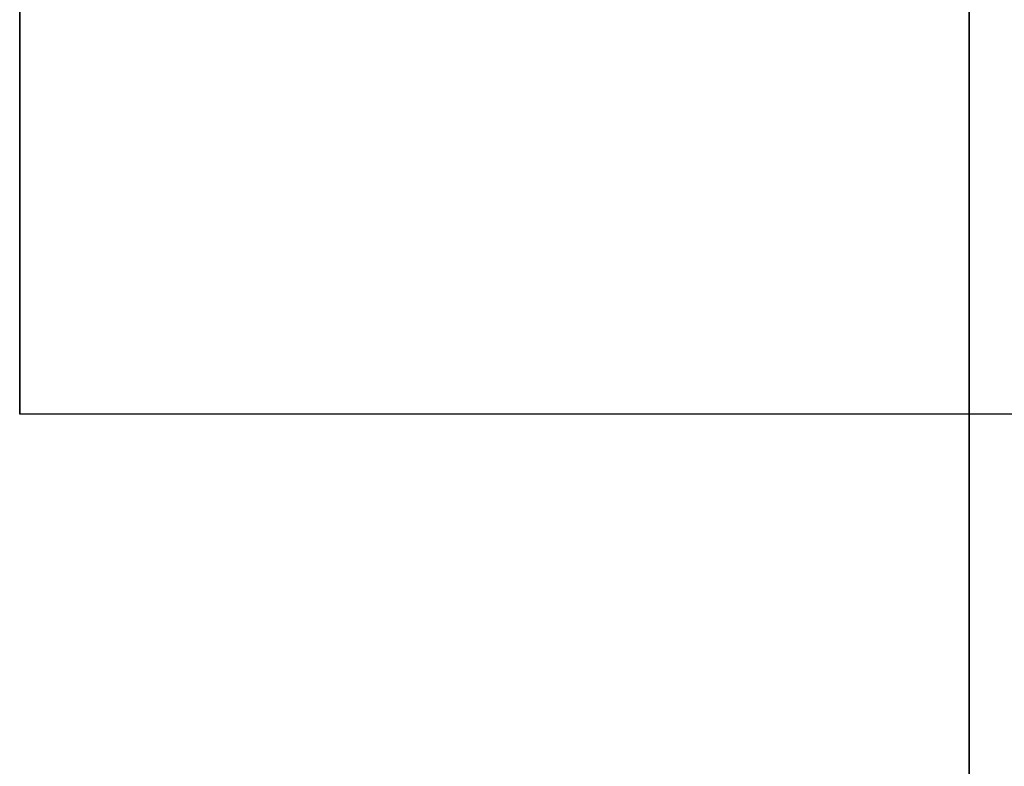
# Model space of a CAD drawing. Header units: millimetres. Extents: x 490 to 915, y -40 to 150.
# Tile 6 of 70: x 495.6 to 498.23, y -0.44 to 1.56. Entities that reach past the tile are written whole.
import ezdxf

# ---------------------------------------------------------------- set-up
doc = ezdxf.new("R2010")
doc.units = ezdxf.units.MM
doc.layers.add('Volume', color=7, linetype='Continuous', true_color=0x000000)

msp = doc.modelspace()

# ---------------------------------------------------------------- linework, layer by layer
at = {"layer": 'Volume'}
for p, q in [((498.1396, -40, -550), (498.1396, 150, -550)), ((495.5989, 5.5, 131.4688), (495.5989, 0.5, 131.4688)), ((495.5989, 5.5, 48.4688), (495.5989, 0.5, 48.4688)), ((495.5989, 5.5, -34.5312), (495.5989, 0.5, -34.5312)), ((495.5989, 5.5, -117.5312), (495.5989, 0.5, -117.5312)), ((495.5989, 5.5, -200.5312), (495.5989, 0.5, -200.5312)), ((495.5989, 5.5, -283.5312), (495.5989, 0.5, -283.5312)), ((495.5989, 5.5, -366.5312), (495.5989, 0.5, -366.5312)), ((495.5989, 5.5, -449.5312), (495.5989, 0.5, -449.5312)), ((498.1396, 2.1119, 294.2048), (498.1396, -0.0638, 293.2152)), ((495.5989, 1.5552, 133.5091), (495.5989, 1.6269, 133.558)), ((495.5989, 1.5552, 129.4286), (495.5989, 1.4853, 129.4799)), ((495.5989, 1.4853, 133.4577), (495.5989, 1.5552, 133.5091)), ((495.5989, 1.5552, 46.4286), (495.5989, 1.4853, 46.4799)), ((495.5989, 1.4853, 50.4577), (495.5989, 1.5552, 50.5091)), ((495.5989, 1.5552, -36.5714), (495.5989, 1.4853, -36.5201)), ((495.5989, 1.4853, -32.5423), (495.5989, 1.5552, -32.4909)), ((495.5989, 1.5552, -119.5714), (495.5989, 1.4853, -119.5201)), ((495.5989, 1.4853, -115.5423), (495.5989, 1.5552, -115.4909)), ((495.5989, 1.5552, -202.5714), (495.5989, 1.4853, -202.5201)), ((495.5989, 1.4853, -198.5423), (495.5989, 1.5552, -198.4909)), ((495.5989, 1.5552, -285.5714), (495.5989, 1.4853, -285.5201)), ((495.5989, 1.4853, -281.5423), (495.5989, 1.5552, -281.4909)), ((495.5989, 1.5552, -368.5714), (495.5989, 1.4853, -368.5201)), ((495.5989, 1.4853, -364.5423), (495.5989, 1.5552, -364.4909)), ((495.5989, 1.5552, -451.5714), (495.5989, 1.4853, -451.5201)), ((495.5989, 1.4853, -447.5423), (495.5989, 1.5552, -447.4909)), ((495.5989, 1.4853, 129.4799), (495.5989, 1.4172, 129.5337)), ((495.5989, 1.4172, 133.4039), (495.5989, 1.4853, 133.4577)), ((495.5989, 1.4853, 46.4799), (495.5989, 1.4172, 46.5337)), ((495.5989, 1.4172, 50.4039), (495.5989, 1.4853, 50.4577)), ((495.5989, 1.4853, -36.5201), (495.5989, 1.4172, -36.4663)), ((495.5989, 1.4172, -32.5961), (495.5989, 1.4853, -32.5423)), ((495.5989, 1.4853, -119.5201), (495.5989, 1.4172, -119.4663)), ((495.5989, 1.4172, -115.5961), (495.5989, 1.4853, -115.5423)), ((495.5989, 1.4853, -202.5201), (495.5989, 1.4172, -202.4663)), ((495.5989, 1.4172, -198.5961), (495.5989, 1.4853, -198.5423)), ((495.5989, 1.4853, -285.5201), (495.5989, 1.4172, -285.4663)), ((495.5989, 1.4172, -281.5961), (495.5989, 1.4853, -281.5423)), ((495.5989, 1.4853, -368.5201), (495.5989, 1.4172, -368.4663)), ((495.5989, 1.4172, -364.5961), (495.5989, 1.4853, -364.5423)), ((495.5989, 1.4853, -451.5201), (495.5989, 1.4172, -451.4663)), ((495.5989, 1.4172, -447.5961), (495.5989, 1.4853, -447.5423)), ((495.5989, 1.4172, 129.5337), (495.5989, 1.351, 129.5898)), ((495.5989, 1.351, 133.3478), (495.5989, 1.4172, 133.4039)), ((495.5989, 1.4172, 46.5337), (495.5989, 1.351, 46.5898)), ((495.5989, 1.351, 50.3478), (495.5989, 1.4172, 50.4039)), ((495.5989, 1.4172, -36.4663), (495.5989, 1.351, -36.4102)), ((495.5989, 1.351, -32.6522), (495.5989, 1.4172, -32.5961)), ((495.5989, 1.4172, -119.4663), (495.5989, 1.351, -119.4102)), ((495.5989, 1.351, -115.6522), (495.5989, 1.4172, -115.5961)), ((495.5989, 1.4172, -202.4663), (495.5989, 1.351, -202.4102)), ((495.5989, 1.351, -198.6522), (495.5989, 1.4172, -198.5961)), ((495.5989, 1.4172, -285.4663), (495.5989, 1.351, -285.4102)), ((495.5989, 1.351, -281.6522), (495.5989, 1.4172, -281.5961)), ((495.5989, 1.4172, -368.4663), (495.5989, 1.351, -368.4102)), ((495.5989, 1.351, -364.6522), (495.5989, 1.4172, -364.5961)), ((495.5989, 1.4172, -451.4663), (495.5989, 1.351, -451.4102)), ((495.5989, 1.351, -447.6522), (495.5989, 1.4172, -447.5961)), ((495.5989, 1.351, 129.5898), (495.5989, 1.2867, 129.6482)), ((495.5989, 1.2867, 133.2894), (495.5989, 1.351, 133.3478)), ((495.5989, 1.351, 46.5898), (495.5989, 1.2867, 46.6482)), ((495.5989, 1.2867, 50.2894), (495.5989, 1.351, 50.3478)), ((495.5989, 1.351, -36.4102), (495.5989, 1.2867, -36.3518)), ((495.5989, 1.2867, -32.7106), (495.5989, 1.351, -32.6522)), ((495.5989, 1.351, -119.4102), (495.5989, 1.2867, -119.3518)), ((495.5989, 1.2867, -115.7106), (495.5989, 1.351, -115.6522)), ((495.5989, 1.351, -202.4102), (495.5989, 1.2867, -202.3518)), ((495.5989, 1.2867, -198.7106), (495.5989, 1.351, -198.6522)), ((495.5989, 1.351, -285.4102), (495.5989, 1.2867, -285.3518)), ((495.5989, 1.2867, -281.7106), (495.5989, 1.351, -281.6522)), ((495.5989, 1.351, -368.4102), (495.5989, 1.2867, -368.3518)), ((495.5989, 1.2867, -364.7106), (495.5989, 1.351, -364.6522)), ((495.5989, 1.351, -451.4102), (495.5989, 1.2867, -451.3518)), ((495.5989, 1.2867, -447.7106), (495.5989, 1.351, -447.6522)), ((495.5989, 1.2867, 129.6482), (495.5989, 1.2246, 129.7087)), ((495.5989, 1.2246, 133.2289), (495.5989, 1.2867, 133.2894)), ((495.5989, 1.2867, 46.6482), (495.5989, 1.2246, 46.7087)), ((495.5989, 1.2246, 50.2289), (495.5989, 1.2867, 50.2894)), ((495.5989, 1.2867, -36.3518), (495.5989, 1.2246, -36.2913)), ((495.5989, 1.2246, -32.7711), (495.5989, 1.2867, -32.7106)), ((495.5989, 1.2867, -119.3518), (495.5989, 1.2246, -119.2913)), ((495.5989, 1.2246, -115.7711), (495.5989, 1.2867, -115.7106)), ((495.5989, 1.2867, -202.3518), (495.5989, 1.2246, -202.2913)), ((495.5989, 1.2246, -198.7711), (495.5989, 1.2867, -198.7106)), ((495.5989, 1.2867, -285.3518), (495.5989, 1.2246, -285.2913)), ((495.5989, 1.2246, -281.7711), (495.5989, 1.2867, -281.7106)), ((495.5989, 1.2867, -368.3518), (495.5989, 1.2246, -368.2913)), ((495.5989, 1.2246, -364.7711), (495.5989, 1.2867, -364.7106)), ((495.5989, 1.2867, -451.3518), (495.5989, 1.2246, -451.2913)), ((495.5989, 1.2246, -447.7711), (495.5989, 1.2867, -447.7106)), ((495.5989, 1.2246, 129.7087), (495.5989, 1.1646, 129.7714)), ((495.5989, 1.1646, 133.1662), (495.5989, 1.2246, 133.2289)), ((495.5989, 1.2246, 46.7087), (495.5989, 1.1646, 46.7714)), ((495.5989, 1.1646, 50.1662), (495.5989, 1.2246, 50.2289)), ((495.5989, 1.2246, -36.2913), (495.5989, 1.1646, -36.2286)), ((495.5989, 1.1646, -32.8338), (495.5989, 1.2246, -32.7711)), ((495.5989, 1.2246, -119.2913), (495.5989, 1.1646, -119.2286)), ((495.5989, 1.1646, -115.8338), (495.5989, 1.2246, -115.7711)), ((495.5989, 1.2246, -202.2913), (495.5989, 1.1646, -202.2286)), ((495.5989, 1.1646, -198.8338), (495.5989, 1.2246, -198.7711)), ((495.5989, 1.2246, -285.2913), (495.5989, 1.1646, -285.2286)), ((495.5989, 1.1646, -281.8338), (495.5989, 1.2246, -281.7711)), ((495.5989, 1.2246, -368.2913), (495.5989, 1.1646, -368.2286)), ((495.5989, 1.1646, -364.8338), (495.5989, 1.2246, -364.7711)), ((495.5989, 1.2246, -451.2913), (495.5989, 1.1646, -451.2286)), ((495.5989, 1.1646, -447.8338), (495.5989, 1.2246, -447.7711)), ((495.5989, 1.1646, 129.7714), (495.5989, 1.1068, 129.8361)), ((495.5989, 1.1068, 133.1015), (495.5989, 1.1646, 133.1662)), ((495.5989, 1.1646, 46.7714), (495.5989, 1.1068, 46.8361)), ((495.5989, 1.1068, 50.1015), (495.5989, 1.1646, 50.1662)), ((495.5989, 1.1646, -36.2286), (495.5989, 1.1068, -36.1639)), ((495.5989, 1.1068, -32.8985), (495.5989, 1.1646, -32.8338)), ((495.5989, 1.1646, -119.2286), (495.5989, 1.1068, -119.1639)), ((495.5989, 1.1068, -115.8985), (495.5989, 1.1646, -115.8338)), ((495.5989, 1.1646, -202.2286), (495.5989, 1.1068, -202.1639)), ((495.5989, 1.1068, -198.8985), (495.5989, 1.1646, -198.8338)), ((495.5989, 1.1646, -285.2286), (495.5989, 1.1068, -285.1639)), ((495.5989, 1.1068, -281.8985), (495.5989, 1.1646, -281.8338)), ((495.5989, 1.1646, -368.2286), (495.5989, 1.1068, -368.1639)), ((495.5989, 1.1068, -364.8985), (495.5989, 1.1646, -364.8338)), ((495.5989, 1.1646, -451.2286), (495.5989, 1.1068, -451.1639)), ((495.5989, 1.1068, -447.8985), (495.5989, 1.1646, -447.8338)), ((495.5989, 1.1068, 129.8361), (495.5989, 1.0512, 129.9028)), ((495.5989, 1.0512, 133.0348), (495.5989, 1.1068, 133.1015)), ((495.5989, 1.1068, 46.8361), (495.5989, 1.0512, 46.9028)), ((495.5989, 1.0512, 50.0348), (495.5989, 1.1068, 50.1015)), ((495.5989, 1.1068, -36.1639), (495.5989, 1.0512, -36.0972)), ((495.5989, 1.0512, -32.9652), (495.5989, 1.1068, -32.8985)), ((495.5989, 1.1068, -119.1639), (495.5989, 1.0512, -119.0972)), ((495.5989, 1.0512, -115.9652), (495.5989, 1.1068, -115.8985)), ((495.5989, 1.1068, -202.1639), (495.5989, 1.0512, -202.0972)), ((495.5989, 1.0512, -198.9652), (495.5989, 1.1068, -198.8985)), ((495.5989, 1.1068, -285.1639), (495.5989, 1.0512, -285.0972)), ((495.5989, 1.0512, -281.9652), (495.5989, 1.1068, -281.8985)), ((495.5989, 1.1068, -368.1639), (495.5989, 1.0512, -368.0972)), ((495.5989, 1.0512, -364.9652), (495.5989, 1.1068, -364.8985)), ((495.5989, 1.1068, -451.1639), (495.5989, 1.0512, -451.0972)), ((495.5989, 1.0512, -447.9652), (495.5989, 1.1068, -447.8985)), ((495.5989, 1.0512, 129.9028), (495.5989, 0.9981, 129.9714)), ((495.5989, 0.9981, 132.9662), (495.5989, 1.0512, 133.0348)), ((495.5989, 1.0512, 46.9028), (495.5989, 0.9981, 46.9714)), ((495.5989, 0.9981, 49.9662), (495.5989, 1.0512, 50.0348)), ((495.5989, 1.0512, -36.0972), (495.5989, 0.9981, -36.0286)), ((495.5989, 0.9981, -33.0338), (495.5989, 1.0512, -32.9652)), ((495.5989, 1.0512, -119.0972), (495.5989, 0.9981, -119.0286)), ((495.5989, 0.9981, -116.0338), (495.5989, 1.0512, -115.9652)), ((495.5989, 1.0512, -202.0972), (495.5989, 0.9981, -202.0286)), ((495.5989, 0.9981, -199.0338), (495.5989, 1.0512, -198.9652)), ((495.5989, 1.0512, -285.0972), (495.5989, 0.9981, -285.0286)), ((495.5989, 0.9981, -282.0338), (495.5989, 1.0512, -281.9652)), ((495.5989, 1.0512, -368.0972), (495.5989, 0.9981, -368.0286)), ((495.5989, 0.9981, -365.0338), (495.5989, 1.0512, -364.9652)), ((495.5989, 1.0512, -451.0972), (495.5989, 0.9981, -451.0286)), ((495.5989, 0.9981, -448.0338), (495.5989, 1.0512, -447.9652)), ((495.5989, 0.9981, 129.9714), (495.5989, 0.9473, 130.0418)), ((495.5989, 0.9473, 132.8958), (495.5989, 0.9981, 132.9662)), ((495.5989, 0.9981, 46.9714), (495.5989, 0.9473, 47.0418)), ((495.5989, 0.9473, 49.8958), (495.5989, 0.9981, 49.9662)), ((495.5989, 0.9981, -36.0286), (495.5989, 0.9473, -35.9582)), ((495.5989, 0.9473, -33.1042), (495.5989, 0.9981, -33.0338)), ((495.5989, 0.9981, -119.0286), (495.5989, 0.9473, -118.9582)), ((495.5989, 0.9473, -116.1042), (495.5989, 0.9981, -116.0338)), ((495.5989, 0.9981, -202.0286), (495.5989, 0.9473, -201.9582)), ((495.5989, 0.9473, -199.1042), (495.5989, 0.9981, -199.0338)), ((495.5989, 0.9981, -285.0286), (495.5989, 0.9473, -284.9582)), ((495.5989, 0.9473, -282.1042), (495.5989, 0.9981, -282.0338)), ((495.5989, 0.9981, -368.0286), (495.5989, 0.9473, -367.9582)), ((495.5989, 0.9473, -365.1042), (495.5989, 0.9981, -365.0338)), ((495.5989, 0.9981, -451.0286), (495.5989, 0.9473, -450.9582)), ((495.5989, 0.9473, -448.1042), (495.5989, 0.9981, -448.0338)), ((495.5989, 0.9473, 130.0418), (495.5989, 0.899, 130.1139)), ((495.5989, 0.899, 132.8237), (495.5989, 0.9473, 132.8958)), ((495.5989, 0.9473, 47.0418), (495.5989, 0.899, 47.1139)), ((495.5989, 0.899, 49.8237), (495.5989, 0.9473, 49.8958)), ((495.5989, 0.9473, -35.9582), (495.5989, 0.899, -35.8861)), ((495.5989, 0.899, -33.1763), (495.5989, 0.9473, -33.1042)), ((495.5989, 0.9473, -118.9582), (495.5989, 0.899, -118.8861)), ((495.5989, 0.899, -116.1763), (495.5989, 0.9473, -116.1042)), ((495.5989, 0.9473, -201.9582), (495.5989, 0.899, -201.8861)), ((495.5989, 0.899, -199.1763), (495.5989, 0.9473, -199.1042)), ((495.5989, 0.9473, -284.9582), (495.5989, 0.899, -284.8861)), ((495.5989, 0.899, -282.1763), (495.5989, 0.9473, -282.1042)), ((495.5989, 0.9473, -367.9582), (495.5989, 0.899, -367.8861)), ((495.5989, 0.899, -365.1763), (495.5989, 0.9473, -365.1042)), ((495.5989, 0.9473, -450.9582), (495.5989, 0.899, -450.8861)), ((495.5989, 0.899, -448.1763), (495.5989, 0.9473, -448.1042)), ((495.5989, 0.899, 130.1139), (495.5989, 0.8532, 130.1876)), ((495.5989, 0.8532, 132.75), (495.5989, 0.899, 132.8237)), ((495.5989, 0.899, 47.1139), (495.5989, 0.8532, 47.1876)), ((495.5989, 0.8532, 49.75), (495.5989, 0.899, 49.8237)), ((495.5989, 0.899, -35.8861), (495.5989, 0.8532, -35.8124)), ((495.5989, 0.8532, -33.25), (495.5989, 0.899, -33.1763)), ((495.5989, 0.899, -118.8861), (495.5989, 0.8532, -118.8124)), ((495.5989, 0.8532, -116.25), (495.5989, 0.899, -116.1763)), ((495.5989, 0.899, -201.8861), (495.5989, 0.8532, -201.8124)), ((495.5989, 0.8532, -199.25), (495.5989, 0.899, -199.1763)), ((495.5989, 0.899, -284.8861), (495.5989, 0.8532, -284.8124)), ((495.5989, 0.8532, -282.25), (495.5989, 0.899, -282.1763)), ((495.5989, 0.899, -367.8861), (495.5989, 0.8532, -367.8124)), ((495.5989, 0.8532, -365.25), (495.5989, 0.899, -365.1763)), ((495.5989, 0.899, -450.8861), (495.5989, 0.8532, -450.8124)), ((495.5989, 0.8532, -448.25), (495.5989, 0.899, -448.1763)), ((495.5989, 0.8532, 130.1876), (495.5989, 0.8101, 130.2629)), ((495.5989, 0.8101, 132.6747), (495.5989, 0.8532, 132.75)), ((495.5989, 0.8532, 47.1876), (495.5989, 0.8101, 47.2629)), ((495.5989, 0.8101, 49.6747), (495.5989, 0.8532, 49.75)), ((495.5989, 0.8532, -35.8124), (495.5989, 0.8101, -35.7371)), ((495.5989, 0.8101, -33.3253), (495.5989, 0.8532, -33.25)), ((495.5989, 0.8532, -118.8124), (495.5989, 0.8101, -118.7371)), ((495.5989, 0.8101, -116.3253), (495.5989, 0.8532, -116.25)), ((495.5989, 0.8532, -201.8124), (495.5989, 0.8101, -201.7371)), ((495.5989, 0.8101, -199.3253), (495.5989, 0.8532, -199.25)), ((495.5989, 0.8532, -284.8124), (495.5989, 0.8101, -284.7371)), ((495.5989, 0.8101, -282.3253), (495.5989, 0.8532, -282.25)), ((495.5989, 0.8532, -367.8124), (495.5989, 0.8101, -367.7371)), ((495.5989, 0.8101, -365.3253), (495.5989, 0.8532, -365.25)), ((495.5989, 0.8532, -450.8124), (495.5989, 0.8101, -450.7371)), ((495.5989, 0.8101, -448.3253), (495.5989, 0.8532, -448.25)), ((495.5989, 0.8101, 130.2629), (495.5989, 0.7695, 130.3396)), ((495.5989, 0.7695, 132.598), (495.5989, 0.8101, 132.6747)), ((495.5989, 0.8101, 47.2629), (495.5989, 0.7695, 47.3396)), ((495.5989, 0.7695, 49.598), (495.5989, 0.8101, 49.6747)), ((495.5989, 0.8101, -35.7371), (495.5989, 0.7695, -35.6604)), ((495.5989, 0.7695, -33.402), (495.5989, 0.8101, -33.3253)), ((495.5989, 0.8101, -118.7371), (495.5989, 0.7695, -118.6604)), ((495.5989, 0.7695, -116.402), (495.5989, 0.8101, -116.3253)), ((495.5989, 0.8101, -201.7371), (495.5989, 0.7695, -201.6604)), ((495.5989, 0.7695, -199.402), (495.5989, 0.8101, -199.3253)), ((495.5989, 0.8101, -284.7371), (495.5989, 0.7695, -284.6604)), ((495.5989, 0.7695, -282.402), (495.5989, 0.8101, -282.3253)), ((495.5989, 0.8101, -367.7371), (495.5989, 0.7695, -367.6604)), ((495.5989, 0.7695, -365.402), (495.5989, 0.8101, -365.3253)), ((495.5989, 0.8101, -450.7371), (495.5989, 0.7695, -450.6604)), ((495.5989, 0.7695, -448.402), (495.5989, 0.8101, -448.3253)), ((495.5989, 0.7695, 130.3396), (495.5989, 0.7317, 130.4177)), ((495.5989, 0.7317, 132.5199), (495.5989, 0.7695, 132.598)), ((495.5989, 0.7695, 47.3396), (495.5989, 0.7317, 47.4177)), ((495.5989, 0.7317, 49.5199), (495.5989, 0.7695, 49.598)), ((495.5989, 0.7695, -35.6604), (495.5989, 0.7317, -35.5823)), ((495.5989, 0.7317, -33.4801), (495.5989, 0.7695, -33.402)), ((495.5989, 0.7695, -118.6604), (495.5989, 0.7317, -118.5823)), ((495.5989, 0.7317, -116.4801), (495.5989, 0.7695, -116.402)), ((495.5989, 0.7695, -201.6604), (495.5989, 0.7317, -201.5823)), ((495.5989, 0.7317, -199.4801), (495.5989, 0.7695, -199.402)), ((495.5989, 0.7695, -284.6604), (495.5989, 0.7317, -284.5823)), ((495.5989, 0.7317, -282.4801), (495.5989, 0.7695, -282.402)), ((495.5989, 0.7695, -367.6604), (495.5989, 0.7317, -367.5823)), ((495.5989, 0.7317, -365.4801), (495.5989, 0.7695, -365.402)), ((495.5989, 0.7695, -450.6604), (495.5989, 0.7317, -450.5823)), ((495.5989, 0.7317, -448.4801), (495.5989, 0.7695, -448.402)), ((495.5989, 0.7317, 130.4177), (495.5989, 0.6966, 130.4971)), ((495.5989, 0.6966, 132.4405), (495.5989, 0.7317, 132.5199)), ((495.5989, 0.7317, 47.4177), (495.5989, 0.6966, 47.4971)), ((495.5989, 0.6966, 49.4405), (495.5989, 0.7317, 49.5199)), ((495.5989, 0.7317, -35.5823), (495.5989, 0.6966, -35.5029)), ((495.5989, 0.6966, -33.5595), (495.5989, 0.7317, -33.4801)), ((495.5989, 0.7317, -118.5823), (495.5989, 0.6966, -118.5029)), ((495.5989, 0.6966, -116.5595), (495.5989, 0.7317, -116.4801)), ((495.5989, 0.7317, -201.5823), (495.5989, 0.6966, -201.5029)), ((495.5989, 0.6966, -199.5595), (495.5989, 0.7317, -199.4801)), ((495.5989, 0.7317, -284.5823), (495.5989, 0.6966, -284.5029)), ((495.5989, 0.6966, -282.5595), (495.5989, 0.7317, -282.4801)), ((495.5989, 0.7317, -367.5823), (495.5989, 0.6966, -367.5029)), ((495.5989, 0.6966, -365.5595), (495.5989, 0.7317, -365.4801)), ((495.5989, 0.7317, -450.5823), (495.5989, 0.6966, -450.5029)), ((495.5989, 0.6966, -448.5595), (495.5989, 0.7317, -448.4801)), ((495.5989, 0.6966, 130.4971), (495.5989, 0.6642, 130.5776)), ((495.5989, 0.6642, 132.36), (495.5989, 0.6966, 132.4405)), ((495.5989, 0.6966, 47.4971), (495.5989, 0.6642, 47.5776)), ((495.5989, 0.6642, 49.36), (495.5989, 0.6966, 49.4405)), ((495.5989, 0.6966, -35.5029), (495.5989, 0.6642, -35.4224)), ((495.5989, 0.6642, -33.64), (495.5989, 0.6966, -33.5595)), ((495.5989, 0.6966, -118.5029), (495.5989, 0.6642, -118.4224)), ((495.5989, 0.6642, -116.64), (495.5989, 0.6966, -116.5595)), ((495.5989, 0.6966, -201.5029), (495.5989, 0.6642, -201.4224)), ((495.5989, 0.6642, -199.64), (495.5989, 0.6966, -199.5595)), ((495.5989, 0.6966, -284.5029), (495.5989, 0.6642, -284.4224)), ((495.5989, 0.6642, -282.64), (495.5989, 0.6966, -282.5595)), ((495.5989, 0.6966, -367.5029), (495.5989, 0.6642, -367.4224)), ((495.5989, 0.6642, -365.64), (495.5989, 0.6966, -365.5595)), ((495.5989, 0.6966, -450.5029), (495.5989, 0.6642, -450.4224)), ((495.5989, 0.6642, -448.64), (495.5989, 0.6966, -448.5595)), ((495.5989, 0.6642, 130.5776), (495.5989, 0.6347, 130.6592)), ((495.5989, 0.6347, 132.2784), (495.5989, 0.6642, 132.36)), ((495.5989, 0.6642, 47.5776), (495.5989, 0.6347, 47.6592)), ((495.5989, 0.6347, 49.2784), (495.5989, 0.6642, 49.36)), ((495.5989, 0.6642, -35.4224), (495.5989, 0.6347, -35.3408)), ((495.5989, 0.6347, -33.7216), (495.5989, 0.6642, -33.64)), ((495.5989, 0.6642, -118.4224), (495.5989, 0.6347, -118.3408)), ((495.5989, 0.6347, -116.7216), (495.5989, 0.6642, -116.64)), ((495.5989, 0.6642, -201.4224), (495.5989, 0.6347, -201.3408)), ((495.5989, 0.6347, -199.7216), (495.5989, 0.6642, -199.64)), ((495.5989, 0.6642, -284.4224), (495.5989, 0.6347, -284.3408)), ((495.5989, 0.6347, -282.7216), (495.5989, 0.6642, -282.64)), ((495.5989, 0.6642, -367.4224), (495.5989, 0.6347, -367.3408)), ((495.5989, 0.6347, -365.7216), (495.5989, 0.6642, -365.64)), ((495.5989, 0.6642, -450.4224), (495.5989, 0.6347, -450.3408)), ((495.5989, 0.6347, -448.7216), (495.5989, 0.6642, -448.64)), ((495.5989, 0.6347, 130.6592), (495.5989, 0.608, 130.7418)), ((495.5989, 0.608, 132.1958), (495.5989, 0.6347, 132.2784)), ((495.5989, 0.6347, 47.6592), (495.5989, 0.608, 47.7418)), ((495.5989, 0.608, 49.1958), (495.5989, 0.6347, 49.2784)), ((495.5989, 0.6347, -35.3408), (495.5989, 0.608, -35.2582)), ((495.5989, 0.608, -33.8042), (495.5989, 0.6347, -33.7216)), ((495.5989, 0.6347, -118.3408), (495.5989, 0.608, -118.2582)), ((495.5989, 0.608, -116.8042), (495.5989, 0.6347, -116.7216)), ((495.5989, 0.6347, -201.3408), (495.5989, 0.608, -201.2582)), ((495.5989, 0.608, -199.8042), (495.5989, 0.6347, -199.7216)), ((495.5989, 0.6347, -284.3408), (495.5989, 0.608, -284.2582)), ((495.5989, 0.608, -282.8042), (495.5989, 0.6347, -282.7216)), ((495.5989, 0.6347, -367.3408), (495.5989, 0.608, -367.2582)), ((495.5989, 0.608, -365.8042), (495.5989, 0.6347, -365.7216)), ((495.5989, 0.6347, -450.3408), (495.5989, 0.608, -450.2582)), ((495.5989, 0.608, -448.8042), (495.5989, 0.6347, -448.7216)), ((495.5989, 0.608, 130.7418), (495.5989, 0.5843, 130.8253)), ((495.5989, 0.5843, 132.1124), (495.5989, 0.608, 132.1958)), ((495.5989, 0.608, 47.7418), (495.5989, 0.5843, 47.8253)), ((495.5989, 0.5843, 49.1124), (495.5989, 0.608, 49.1958)), ((495.5989, 0.608, -35.2582), (495.5989, 0.5843, -35.1747)), ((495.5989, 0.5843, -33.8876), (495.5989, 0.608, -33.8042)), ((495.5989, 0.608, -118.2582), (495.5989, 0.5843, -118.1747)), ((495.5989, 0.5843, -116.8876), (495.5989, 0.608, -116.8042)), ((495.5989, 0.608, -201.2582), (495.5989, 0.5843, -201.1747)), ((495.5989, 0.5843, -199.8876), (495.5989, 0.608, -199.8042)), ((495.5989, 0.608, -284.2582), (495.5989, 0.5843, -284.1747)), ((495.5989, 0.5843, -282.8876), (495.5989, 0.608, -282.8042)), ((495.5989, 0.608, -367.2582), (495.5989, 0.5843, -367.1747)), ((495.5989, 0.5843, -365.8876), (495.5989, 0.608, -365.8042)), ((495.5989, 0.608, -450.2582), (495.5989, 0.5843, -450.1747)), ((495.5989, 0.5843, -448.8876), (495.5989, 0.608, -448.8042)), ((495.5989, 0.5843, 130.8253), (495.5989, 0.5634, 130.9095)), ((495.5989, 0.5634, 132.0281), (495.5989, 0.5843, 132.1124)), ((495.5989, 0.5843, 47.8253), (495.5989, 0.5634, 47.9095)), ((495.5989, 0.5634, 49.0281), (495.5989, 0.5843, 49.1124)), ((495.5989, 0.5843, -35.1747), (495.5989, 0.5634, -35.0905)), ((495.5989, 0.5634, -33.9719), (495.5989, 0.5843, -33.8876)), ((495.5989, 0.5843, -118.1747), (495.5989, 0.5634, -118.0905)), ((495.5989, 0.5634, -116.9719), (495.5989, 0.5843, -116.8876)), ((495.5989, 0.5843, -201.1747), (495.5989, 0.5634, -201.0905)), ((495.5989, 0.5634, -199.9719), (495.5989, 0.5843, -199.8876)), ((495.5989, 0.5843, -284.1747), (495.5989, 0.5634, -284.0905)), ((495.5989, 0.5634, -282.9719), (495.5989, 0.5843, -282.8876)), ((495.5989, 0.5843, -367.1747), (495.5989, 0.5634, -367.0905)), ((495.5989, 0.5634, -365.9719), (495.5989, 0.5843, -365.8876)), ((495.5989, 0.5843, -450.1747), (495.5989, 0.5634, -450.0905)), ((495.5989, 0.5634, -448.9719), (495.5989, 0.5843, -448.8876)), ((495.5989, 0.5634, 130.9095), (495.5989, 0.5454, 130.9944)), ((495.5989, 0.5454, 131.9432), (495.5989, 0.5634, 132.0281)), ((495.5989, 0.5634, 47.9095), (495.5989, 0.5454, 47.9944)), ((495.5989, 0.5454, 48.9432), (495.5989, 0.5634, 49.0281)), ((495.5989, 0.5634, -35.0905), (495.5989, 0.5454, -35.0056)), ((495.5989, 0.5454, -34.0568), (495.5989, 0.5634, -33.9719)), ((495.5989, 0.5634, -118.0905), (495.5989, 0.5454, -118.0056)), ((495.5989, 0.5454, -117.0568), (495.5989, 0.5634, -116.9719)), ((495.5989, 0.5634, -201.0905), (495.5989, 0.5454, -201.0056)), ((495.5989, 0.5454, -200.0568), (495.5989, 0.5634, -199.9719)), ((495.5989, 0.5634, -284.0905), (495.5989, 0.5454, -284.0056)), ((495.5989, 0.5454, -283.0568), (495.5989, 0.5634, -282.9719)), ((495.5989, 0.5634, -367.0905), (495.5989, 0.5454, -367.0056)), ((495.5989, 0.5454, -366.0568), (495.5989, 0.5634, -365.9719)), ((495.5989, 0.5634, -450.0905), (495.5989, 0.5454, -450.0056)), ((495.5989, 0.5454, -449.0568), (495.5989, 0.5634, -448.9719)), ((495.5989, 0.5454, 130.9944), (495.5989, 0.5304, 131.0799)), ((495.5989, 0.5304, 131.8578), (495.5989, 0.5454, 131.9432)), ((495.5989, 0.5454, 47.9944), (495.5989, 0.5304, 48.0799)), ((495.5989, 0.5304, 48.8578), (495.5989, 0.5454, 48.9432)), ((495.5989, 0.5454, -35.0056), (495.5989, 0.5304, -34.9201)), ((495.5989, 0.5304, -34.1422), (495.5989, 0.5454, -34.0568)), ((495.5989, 0.5454, -118.0056), (495.5989, 0.5304, -117.9201)), ((495.5989, 0.5304, -117.1422), (495.5989, 0.5454, -117.0568)), ((495.5989, 0.5454, -201.0056), (495.5989, 0.5304, -200.9201)), ((495.5989, 0.5304, -200.1422), (495.5989, 0.5454, -200.0568)), ((495.5989, 0.5454, -284.0056), (495.5989, 0.5304, -283.9201)), ((495.5989, 0.5304, -283.1422), (495.5989, 0.5454, -283.0568)), ((495.5989, 0.5454, -367.0056), (495.5989, 0.5304, -366.9201)), ((495.5989, 0.5304, -366.1422), (495.5989, 0.5454, -366.0568)), ((495.5989, 0.5454, -450.0056), (495.5989, 0.5304, -449.9201)), ((495.5989, 0.5304, -449.1422), (495.5989, 0.5454, -449.0568)), ((495.5989, 0.5304, 131.0799), (495.5989, 0.5184, 131.1658)), ((495.5989, 0.5184, 131.7718), (495.5989, 0.5304, 131.8578)), ((495.5989, 0.5304, 48.0799), (495.5989, 0.5184, 48.1658)), ((495.5989, 0.5184, 48.7718), (495.5989, 0.5304, 48.8578)), ((495.5989, 0.5304, -34.9201), (495.5989, 0.5184, -34.8342)), ((495.5989, 0.5184, -34.2282), (495.5989, 0.5304, -34.1422)), ((495.5989, 0.5304, -117.9201), (495.5989, 0.5184, -117.8342)), ((495.5989, 0.5184, -117.2282), (495.5989, 0.5304, -117.1422)), ((495.5989, 0.5304, -200.9201), (495.5989, 0.5184, -200.8342)), ((495.5989, 0.5184, -200.2282), (495.5989, 0.5304, -200.1422)), ((495.5989, 0.5304, -283.9201), (495.5989, 0.5184, -283.8342)), ((495.5989, 0.5184, -283.2282), (495.5989, 0.5304, -283.1422)), ((495.5989, 0.5304, -366.9201), (495.5989, 0.5184, -366.8342)), ((495.5989, 0.5184, -366.2282), (495.5989, 0.5304, -366.1422)), ((495.5989, 0.5304, -449.9201), (495.5989, 0.5184, -449.8342)), ((495.5989, 0.5184, -449.2282), (495.5989, 0.5304, -449.1422)), ((495.5989, 0.5184, 131.1658), (495.5989, 0.5094, 131.2521)), ((495.5989, 0.5094, 131.6855), (495.5989, 0.5184, 131.7718)), ((495.5989, 0.5184, 48.1658), (495.5989, 0.5094, 48.2521)), ((495.5989, 0.5094, 48.6855), (495.5989, 0.5184, 48.7718)), ((495.5989, 0.5184, -34.8342), (495.5989, 0.5094, -34.7479)), ((495.5989, 0.5094, -34.3145), (495.5989, 0.5184, -34.2282)), ((495.5989, 0.5184, -117.8342), (495.5989, 0.5094, -117.7479)), ((495.5989, 0.5094, -117.3145), (495.5989, 0.5184, -117.2282)), ((495.5989, 0.5184, -200.8342), (495.5989, 0.5094, -200.7479)), ((495.5989, 0.5094, -200.3145), (495.5989, 0.5184, -200.2282)), ((495.5989, 0.5184, -283.8342), (495.5989, 0.5094, -283.7479)), ((495.5989, 0.5094, -283.3145), (495.5989, 0.5184, -283.2282)), ((495.5989, 0.5184, -366.8342), (495.5989, 0.5094, -366.7479)), ((495.5989, 0.5094, -366.3145), (495.5989, 0.5184, -366.2282)), ((495.5989, 0.5184, -449.8342), (495.5989, 0.5094, -449.7479)), ((495.5989, 0.5094, -449.3145), (495.5989, 0.5184, -449.2282)), ((495.5989, 0.5094, 131.2521), (495.5989, 0.5034, 131.3387)), ((495.5989, 0.5034, 131.5989), (495.5989, 0.5094, 131.6855)), ((495.5989, 0.5094, 48.2521), (495.5989, 0.5034, 48.3387)), ((495.5989, 0.5034, 48.5989), (495.5989, 0.5094, 48.6855)), ((495.5989, 0.5094, -34.7479), (495.5989, 0.5034, -34.6613)), ((495.5989, 0.5034, -34.4011), (495.5989, 0.5094, -34.3145)), ((495.5989, 0.5094, -117.7479), (495.5989, 0.5034, -117.6613)), ((495.5989, 0.5034, -117.4011), (495.5989, 0.5094, -117.3145)), ((495.5989, 0.5094, -200.7479), (495.5989, 0.5034, -200.6613)), ((495.5989, 0.5034, -200.4011), (495.5989, 0.5094, -200.3145)), ((495.5989, 0.5094, -283.7479), (495.5989, 0.5034, -283.6613)), ((495.5989, 0.5034, -283.4011), (495.5989, 0.5094, -283.3145)), ((495.5989, 0.5094, -366.7479), (495.5989, 0.5034, -366.6613)), ((495.5989, 0.5034, -366.4011), (495.5989, 0.5094, -366.3145)), ((495.5989, 0.5094, -449.7479), (495.5989, 0.5034, -449.6613)), ((495.5989, 0.5034, -449.4011), (495.5989, 0.5094, -449.3145)), ((495.5989, 0.5034, 131.3387), (495.5989, 0.5004, 131.4254)), ((495.5989, 0.5004, 131.5122), (495.5989, 0.5034, 131.5989)), ((495.5989, 0.5034, 48.3387), (495.5989, 0.5004, 48.4254)), ((495.5989, 0.5004, 48.5122), (495.5989, 0.5034, 48.5989)), ((495.5989, 0.5034, -34.6613), (495.5989, 0.5004, -34.5746)), ((495.5989, 0.5004, -34.4878), (495.5989, 0.5034, -34.4011)), ((495.5989, 0.5034, -117.6613), (495.5989, 0.5004, -117.5746)), ((495.5989, 0.5004, -117.4878), (495.5989, 0.5034, -117.4011)), ((495.5989, 0.5034, -200.6613), (495.5989, 0.5004, -200.5746)), ((495.5989, 0.5004, -200.4878), (495.5989, 0.5034, -200.4011)), ((495.5989, 0.5034, -283.6613), (495.5989, 0.5004, -283.5746)), ((495.5989, 0.5004, -283.4878), (495.5989, 0.5034, -283.4011)), ((495.5989, 0.5034, -366.6613), (495.5989, 0.5004, -366.5746)), ((495.5989, 0.5004, -366.4878), (495.5989, 0.5034, -366.4011)), ((495.5989, 0.5034, -449.6613), (495.5989, 0.5004, -449.5746)), ((495.5989, 0.5004, -449.4878), (495.5989, 0.5034, -449.4011)), ((495.5989, 0.5004, 131.4254), (495.5989, 0.5004, 131.5122)), ((495.5989, 0.5004, 48.4254), (495.5989, 0.5004, 48.5122)), ((495.5989, 0.5004, -34.5746), (495.5989, 0.5004, -34.4878)), ((495.5989, 0.5004, -117.5746), (495.5989, 0.5004, -117.4878)), ((495.5989, 0.5004, -200.5746), (495.5989, 0.5004, -200.4878)), ((495.5989, 0.5004, -283.5746), (495.5989, 0.5004, -283.4878)), ((495.5989, 0.5004, -366.5746), (495.5989, 0.5004, -366.4878)), ((495.5989, 0.5004, -449.5746), (495.5989, 0.5004, -449.4878)), ((506.1396, 0.5, 131.4688), (495.5989, 0.5, 131.4688)), ((506.1396, 0.5, 48.4688), (495.5989, 0.5, 48.4688)), ((506.1396, 0.5, -34.5312), (495.5989, 0.5, -34.5312)), ((506.1396, 0.5, -117.5312), (495.5989, 0.5, -117.5312)), ((506.1396, 0.5, -200.5312), (495.5989, 0.5, -200.5312)), ((506.1396, 0.5, -283.5312), (495.5989, 0.5, -283.5312)), ((506.1396, 0.5, -366.5312), (495.5989, 0.5, -366.5312)), ((506.1396, 0.5, -449.5312), (495.5989, 0.5, -449.5312)), ((498.1396, -0.0638, 293.2152), (498.1396, -2.2046, 292.152))]:
    msp.add_line(p, q, dxfattribs=at)

doc.saveas('drawing.dxf')
